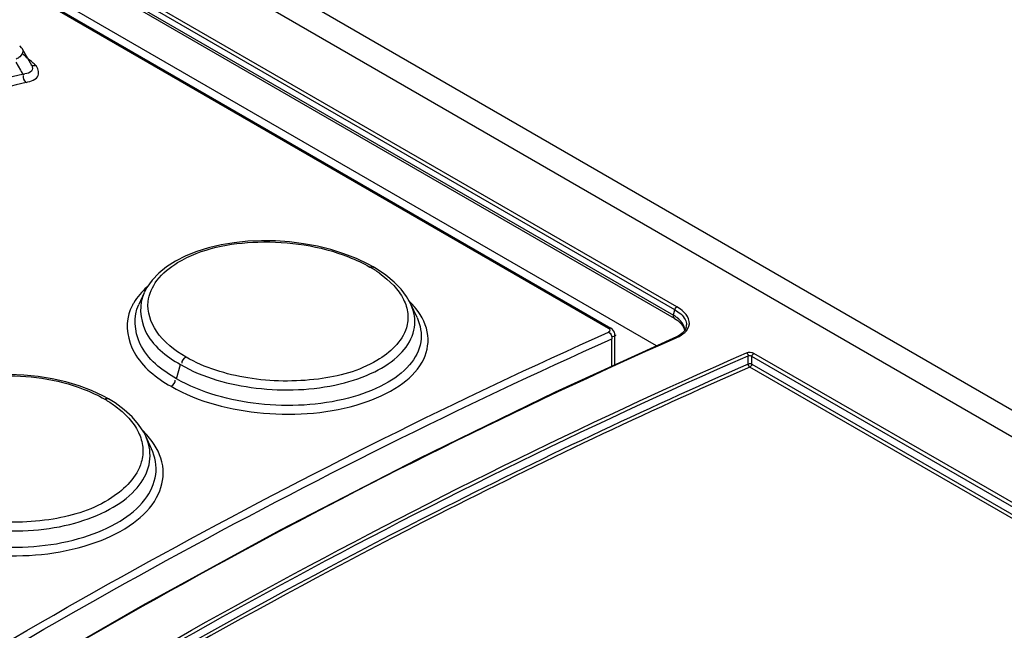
# Model space of a CAD drawing. Header units: inches. Extents: x 0 to 82.7, y 0 to 58.5.
# Tile 42 of 69: x 73.078 to 73.812, y 19.706 to 20.162. Entities that reach past the tile are written whole.
import ezdxf

# ---------------------------------------------------------------- set-up
doc = ezdxf.new("R2010")
doc.units = ezdxf.units.IN
doc.header["$LTSCALE"] = 4.547244
doc.header["$MEASUREMENT"] = 0
doc.layers.get('0').update_dxf_attribs({"linetype": 'CONTINUOUS'})

msp = doc.modelspace()

# ---------------------------------------------------------------- linework, layer by layer
at = {"color": 7, "linetype": 'CONTINUOUS'}
for p, q in [((71.00698, 21.49344), (76.70883, 18.20155)), ((70.98851, 21.48411), (76.6902, 18.19231)), ((73.5677, 19.94746), (71.76414, 20.98872)), ((71.76246, 20.98195), (73.5651, 19.94122)), ((73.56616, 19.94526), (71.7626, 20.98651)), ((73.56587, 19.93884), (71.76323, 20.97957)), ((71.74483, 20.95458), (73.51678, 19.93157)), ((71.74648, 20.95462), (73.51843, 19.9316)), ((73.55252, 19.91838), (71.75518, 20.95605)), ((73.08662, 20.12732), (73.07958, 20.1397)), ((73.07466, 20.13002), (73.07818, 20.12384)), ((73.08585, 20.12821), (73.08586, 20.1282)), ((73.07818, 20.12384), (73.07875, 20.12284)), ((73.07985, 20.12092), (73.0783, 20.12054)), ((73.07875, 20.12284), (73.07985, 20.12092)), ((73.32866, 19.98357), (73.3194, 19.98716)), ((73.33737, 19.97943), (73.32866, 19.98357)), ((73.34131, 19.97726), (73.33737, 19.97943)), ((73.34359, 19.97591), (73.3413, 19.97726)), ((73.35074, 19.97108), (73.34359, 19.97591)), ((73.3456, 19.97281), (73.35151, 19.96822)), ((73.35684, 19.96602), (73.35074, 19.97108)), ((73.35151, 19.96822), (73.35651, 19.96343)), ((73.36201, 19.96068), (73.35684, 19.96602)), ((73.36612, 19.95523), (73.36201, 19.96068)), ((73.17033, 19.95803), (73.16632, 19.94932)), ((73.36928, 19.94956), (73.36612, 19.95523)), ((73.37392, 19.93949), (73.36927, 19.94957)), ((73.37104, 19.9449), (73.36927, 19.94957)), ((73.56545, 19.94258), (73.56616, 19.94526)), ((73.57041, 19.9457), (73.5677, 19.94746)), ((73.5651, 19.94122), (73.56545, 19.94258)), ((73.56588, 19.93883), (73.56832, 19.93723)), ((73.51964, 19.93074), (73.51846, 19.93159)), ((73.56832, 19.93723), (73.5705, 19.93532)), ((73.57317, 19.93121), (73.57348, 19.92964)), ((73.57423, 19.93091), (73.57358, 19.92984)), ((73.57471, 19.93218), (73.57471, 19.93217)), ((73.51971, 19.92519), (73.51894, 19.92514)), ((73.51925, 19.90316), (73.51925, 19.92373)), ((73.52155, 19.90421), (73.52155, 19.9267)), ((73.56657, 19.9242), (73.56773, 19.92471)), ((73.6209, 19.90481), (73.62089, 19.91107)), ((73.62367, 19.90483), (73.62366, 19.91063)), ((76.44326, 18.28277), (73.62366, 19.91063)), ((76.4448, 18.28497), (73.6252, 19.91283)), ((73.1946, 19.89386), (73.19744, 19.90453)), ((76.43539, 18.27842), (73.62214, 19.90262)), ((73.62367, 19.90483), (76.4384, 18.27978)), ((73.13123, 19.88513), (73.1219, 19.88866)), ((73.13997, 19.88102), (73.13123, 19.88513)), ((73.14382, 19.8789), (73.13997, 19.88102)), ((73.14866, 19.87592), (73.14382, 19.8789)), ((73.14839, 19.87397), (73.15394, 19.86956)), ((73.15561, 19.87083), (73.14866, 19.87592)), ((73.15394, 19.86956), (73.15894, 19.86462)), ((73.16147, 19.86546), (73.15561, 19.87083)), ((73.16628, 19.85986), (73.16147, 19.86546)), ((73.17011, 19.854), (73.16628, 19.85986)), ((73.17155, 19.85114), (73.17011, 19.854)), ((73.17595, 19.84161), (73.17156, 19.85114)), ((73.17639, 19.84722), (73.17242, 19.85208))]:
    msp.add_line(p, q, dxfattribs=at)
for points in [[(73.07956, 20.13973), (73.07895, 20.14066), (73.07797, 20.14177), (73.07757, 20.14215)], [(73.3194, 19.98716), (73.30971, 19.9902), (73.29965, 19.99268), (73.28934, 19.99459), (73.27889, 19.99591), (73.26838, 19.99665), (73.25792, 19.9968), (73.24762, 19.99636), (73.23755, 19.99533), (73.22779, 19.99373), (73.21847, 19.99155), (73.20965, 19.9888), (73.20139, 19.98549), (73.19382, 19.98164), (73.18707, 19.97733), (73.18124, 19.97261), (73.17637, 19.9675), (73.17247, 19.96204), (73.17038, 19.95813)], [(73.56616, 19.94526), (73.56621, 19.94554), (73.56631, 19.94584), (73.56643, 19.94613), (73.56659, 19.94642), (73.56678, 19.94669), (73.56699, 19.94694), (73.56721, 19.94715), (73.56745, 19.94733), (73.5677, 19.94746)], [(73.52155, 19.92674), (73.52152, 19.9273), (73.52118, 19.9286), (73.52054, 19.92975), (73.51964, 19.93074)], [(73.5705, 19.93532), (73.57214, 19.93329), (73.57317, 19.93121)], [(73.57471, 19.93217), (73.57466, 19.932), (73.57423, 19.93091)], [(73.57358, 19.92984), (73.57272, 19.9288), (73.57166, 19.9278), (73.5704, 19.92686), (73.56898, 19.92599), (73.56741, 19.92519), (73.477, 19.88383)], [(73.5671, 19.92505), (73.56731, 19.92511), (73.56755, 19.92511), (73.56781, 19.92505), (73.56805, 19.92494)], [(73.61965, 19.91325), (73.61986, 19.91312), (73.62006, 19.91294), (73.62025, 19.91273), (73.62042, 19.91249), (73.62057, 19.91223), (73.62069, 19.91195), (73.62079, 19.91165), (73.62086, 19.91135), (73.62089, 19.91107)], [(73.62089, 19.91107), (73.62114, 19.91117), (73.62144, 19.91123), (73.62175, 19.91126), (73.62209, 19.91125), (73.62242, 19.9112), (73.62276, 19.91111), (73.62309, 19.91098), (73.62339, 19.91082), (73.62366, 19.91063)], [(73.62366, 19.91063), (73.62372, 19.91093), (73.62382, 19.91123), (73.62395, 19.91153), (73.62411, 19.91182), (73.6243, 19.91209), (73.62451, 19.91233), (73.62473, 19.91254), (73.62496, 19.91271), (73.6252, 19.91283)], [(73.62396, 19.9047), (73.62374, 19.9048), (73.62345, 19.90489), (73.62312, 19.90496), (73.62276, 19.905), (73.62237, 19.90502), (73.62198, 19.90501), (73.62159, 19.90497), (73.62122, 19.9049), (73.6209, 19.90481)], [(73.62231, 19.90248), (73.62208, 19.9026), (73.6219, 19.90276), (73.62175, 19.90294), (73.62162, 19.90309), (73.6215, 19.90323), (73.62136, 19.9034), (73.62122, 19.90365), (73.62109, 19.90394), (73.621, 19.90421), (73.62095, 19.90444), (73.62092, 19.90464), (73.6209, 19.90481)], [(73.62367, 19.90483), (73.62362, 19.90456), (73.62354, 19.90428), (73.62342, 19.90401), (73.62329, 19.90374), (73.62313, 19.90349), (73.62293, 19.90324), (73.6227, 19.903), (73.62243, 19.90278), (73.62214, 19.90262)], [(73.1219, 19.88866), (73.1121, 19.89158), (73.1019, 19.89391), (73.09141, 19.8956), (73.08077, 19.89666), (73.07008, 19.89708), (73.05944, 19.89685), (73.04898, 19.89598), (73.0388, 19.8945), (73.02898, 19.8924), (73.01964, 19.88972), (73.01086, 19.88646), (73.00272, 19.88266)], [(73.477, 19.88383), (73.3746, 19.83409), (73.27195, 19.78111), (73.16913, 19.72491), (73.06622, 19.66552), (72.96327, 19.60298), (72.86036, 19.53733), (72.75757, 19.46861)]]:
    msp.add_lwpolyline(points, dxfattribs=at)
for centre, radius, start, end in [((72.82247, 19.83299), 0.39751, 48.87853, 49.58342), ((72.82897, 19.84045), 0.38761, 48.24421, 48.87822), ((72.83425, 19.84637), 0.37968, 47.77796, 48.24362), ((73.07897, 20.13708), 0.01619, 273.10175, 279.0469), ((74.4924, 14.37929), 5.91283, 103.836866, 105.019985), ((74.49364, 14.37464), 5.91111, 103.812535, 105.010889), ((73.29309, 19.89787), 0.09151, 54.97639, 60.06858), ((73.19723, 19.92996), 0.04026, 149.10146, 152.90539), ((73.32152, 19.90503), 0.06605, 42.71263, 45.03802), ((73.32638, 19.90947), 0.05946, 38.25174, 42.74359), ((73.55403, 19.92079), 0.02324, 56.7181, 61.54835), ((73.55488, 19.92211), 0.02166, 54.08358, 56.69382), ((73.56757, 19.93409), 0.00739, 345.082, 0.69649), ((73.12308, 19.8072), 0.0667, 42.29941, 45.7924)]:
    msp.add_arc(centre, radius, start, end, dxfattribs=at)
for points, knots in [([(73.07958, 20.13969), (73.08058, 20.13791), (73.07854, 20.13407), (73.07595, 20.13265), (73.07504, 20.13215)], [0, 0, 0, 0, 0.662195, 1, 1, 1, 1]), ([(73.08589, 20.12823), (73.08634, 20.12786), (73.08751, 20.12734), (73.08878, 20.12738), (73.0894, 20.12754)], [0, 0, 0, 0, 0.480142, 1, 1, 1, 1]), ([(73.08662, 20.12732), (73.08729, 20.12614), (73.08706, 20.12207), (73.08328, 20.12138), (73.08152, 20.12109)], [0, 0, 0, 0, 0.430483, 1, 1, 1, 1]), ([(73.08238, 20.11482), (73.08575, 20.11572), (73.0936, 20.11784), (73.09127, 20.12577), (73.0894, 20.12754)], [0, 0, 0, 0, 0.575119, 1, 1, 1, 1]), ([(73.19535, 19.9805), (73.213, 19.99118), (73.25777, 19.99965), (73.30163, 19.99309), (73.32287, 19.98474)], [0, 0, 0, 0, 0.474593, 1, 1, 1, 1]), ([(73.33875, 19.97717), (73.33916, 19.97737), (73.34003, 19.97759), (73.34091, 19.9774), (73.34127, 19.97721)], [0, 0, 0, 0, 0.529871, 1, 1, 1, 1]), ([(73.17032, 19.95803), (73.1664, 19.94948), (73.16822, 19.92458), (73.18692, 19.91061), (73.19744, 19.90453)], [0, 0, 0, 0, 0.436274, 1, 1, 1, 1]), ([(73.1946, 19.89386), (73.18365, 19.90018), (73.16425, 19.91463), (73.16225, 19.94047), (73.16631, 19.94932)], [0, 0, 0, 0, 0.56489, 1, 1, 1, 1]), ([(73.20161, 19.91011), (73.19314, 19.915), (73.17871, 19.92575), (73.17256, 19.94384), (73.17341, 19.95139)], [0, 0, 0, 0, 0.562645, 1, 1, 1, 1]), ([(73.19044, 19.8883), (73.21114, 19.87635), (73.25989, 19.86435), (73.31992, 19.86883), (73.35965, 19.88624), (73.37896, 19.90375), (73.38456, 19.92701), (73.37761, 19.94052), (73.37307, 19.94629)], [0, 0, 0, 0, 0.294947, 0.599335, 0.725296, 0.825608, 0.909447, 1, 1, 1, 1]), ([(73.19744, 19.90453), (73.21452, 19.89467), (73.25488, 19.88377), (73.30546, 19.88559), (73.34145, 19.89757), (73.36105, 19.91014), (73.3727, 19.92679), (73.37265, 19.93949), (73.37104, 19.9449)], [0, 0, 0, 0, 0.284941, 0.586594, 0.718744, 0.828948, 0.918376, 1, 1, 1, 1]), ([(73.15892, 19.9422), (73.15615, 19.933), (73.16094, 19.90848), (73.17965, 19.89453), (73.19044, 19.8883)], [0, 0, 0, 0, 0.435508, 1, 1, 1, 1]), ([(73.37392, 19.93949), (73.37648, 19.93394), (73.37879, 19.9207), (73.36847, 19.9019), (73.34865, 19.88793), (73.3109, 19.87429), (73.25665, 19.87178), (73.21307, 19.8832), (73.1946, 19.89386)], [0, 0, 0, 0, 0.082974, 0.16927, 0.275902, 0.406291, 0.710267, 1, 1, 1, 1]), ([(73.566, 19.93904), (73.56568, 19.93925), (73.56512, 19.93993), (73.56504, 19.94079), (73.5651, 19.94122)], [0, 0, 0, 0, 0.467127, 1, 1, 1, 1]), ([(73.57357, 19.9284), (73.57536, 19.93005), (73.57832, 19.93476), (73.5761, 19.93985), (73.57459, 19.94178)], [0, 0, 0, 0, 0.497549, 1, 1, 1, 1]), ([(73.57391, 19.93807), (73.57423, 19.93745), (73.57475, 19.93619), (73.57495, 19.93483), (73.57496, 19.93418)], [0, 0, 0, 0, 0.515807, 1, 1, 1, 1]), ([(73.36596, 19.93188), (73.36282, 19.92143), (73.34106, 19.90215), (73.29836, 19.89133), (73.24875, 19.89189), (73.21565, 19.902), (73.20161, 19.91011)], [0, 0, 0, 0, 0.181987, 0.436874, 0.729703, 1, 1, 1, 1]), ([(73.51843, 19.93161), (73.51821, 19.93173), (73.51763, 19.93186), (73.51706, 19.9317), (73.51678, 19.93157)], [0, 0, 0, 0, 0.443701, 1, 1, 1, 1]), ([(73.51678, 19.93157), (73.51729, 19.93127), (73.51823, 19.93012), (73.51729, 19.92894), (73.51678, 19.92871)], [0, 0, 0, 0, 0.515344, 1, 1, 1, 1]), ([(73.57367, 19.92987), (73.57364, 19.93054), (73.57345, 19.9319), (73.57298, 19.9332), (73.57268, 19.93382)], [0, 0, 0, 0, 0.492878, 1, 1, 1, 1]), ([(73.57471, 19.93217), (73.57459, 19.93173), (73.57427, 19.93085), (73.5738, 19.93003), (73.57354, 19.92963)], [0, 0, 0, 0, 0.489034, 1, 1, 1, 1]), ([(72.64759, 19.42689), (72.71881, 19.47724), (72.9963, 19.6646), (73.29078, 19.82753), (73.51678, 19.92871)], [0, 0, 0, 0, 0.260503, 1, 1, 1, 1]), ([(72.65068, 19.42227), (72.72185, 19.47259), (72.99915, 19.65981), (73.29341, 19.82263), (73.51925, 19.92373)], [0, 0, 0, 0, 0.260503, 1, 1, 1, 1]), ([(72.66744, 19.40493), (72.74107, 19.45733), (73.02769, 19.65186), (73.3325, 19.8204), (73.56657, 19.9242)], [0, 0, 0, 0, 0.260858, 1, 1, 1, 1]), ([(73.52202, 19.92668), (73.52203, 19.92633), (73.52141, 19.92534), (73.52034, 19.92526), (73.51971, 19.92519)], [0, 0, 0, 0, 0.360215, 1, 1, 1, 1]), ([(72.68296, 19.37246), (72.7596, 19.42742), (73.05761, 19.63092), (73.37542, 19.80639), (73.61965, 19.91325)], [0, 0, 0, 0, 0.261316, 1, 1, 1, 1]), ([(72.68447, 19.37043), (72.76109, 19.42537), (73.05901, 19.62882), (73.37674, 19.80421), (73.62089, 19.91107)], [0, 0, 0, 0, 0.261312, 1, 1, 1, 1]), ([(73.6209, 19.90481), (73.5423, 19.8704), (73.2175, 19.71651), (72.91065, 19.52596), (72.68833, 19.3667)], [0, 0, 0, 0, 0.238823, 1, 1, 1, 1]), ([(73.62213, 19.90262), (73.54363, 19.86827), (73.21927, 19.71456), (72.91279, 19.52433), (72.69074, 19.36533)], [0, 0, 0, 0, 0.238827, 1, 1, 1, 1]), ([(73.00364, 19.88127), (73.02119, 19.89096), (73.06322, 19.89959), (73.10513, 19.89382), (73.12499, 19.88625)], [0, 0, 0, 0, 0.485311, 1, 1, 1, 1]), ([(73.14105, 19.87871), (73.14156, 19.87898), (73.14239, 19.87944), (73.14366, 19.87932), (73.14387, 19.87896)], [0, 0, 0, 0, 0.580531, 1, 1, 1, 1]), ([(72.99294, 19.78127), (73.01353, 19.7697), (73.06216, 19.75808), (73.12197, 19.76489), (73.1617, 19.78397), (73.18087, 19.80296), (73.18713, 19.82679), (73.18079, 19.84118), (73.17639, 19.84722)], [0, 0, 0, 0, 0.288327, 0.589253, 0.716963, 0.820867, 0.908663, 1, 1, 1, 1]), ([(72.99993, 19.79812), (73.01688, 19.78833), (73.05739, 19.77795), (73.10797, 19.78142), (73.14385, 19.79499), (73.1635, 19.80882), (73.17508, 19.82647), (73.17522, 19.83973), (73.17364, 19.84545)], [0, 0, 0, 0, 0.27935, 0.577306, 0.709904, 0.822349, 0.915331, 1, 1, 1, 1]), ([(72.99689, 19.78672), (73.01532, 19.77606), (73.05941, 19.76533), (73.11392, 19.7701), (73.15159, 19.78588), (73.17129, 19.80163), (73.18113, 19.82182), (73.17866, 19.83575), (73.17595, 19.84161)], [0, 0, 0, 0, 0.283892, 0.584119, 0.714869, 0.823777, 0.913897, 1, 1, 1, 1]), ([(73.16825, 19.83169), (73.16512, 19.82069), (73.1439, 19.79988), (73.10086, 19.78678), (73.05108, 19.78584), (73.01784, 19.79552), (73.00388, 19.80358)], [0, 0, 0, 0, 0.188721, 0.444814, 0.734188, 1, 1, 1, 1])]:
    msp.add_open_spline(points, degree=3, knots=knots, dxfattribs=at)
for points in [[(73.08238, 20.11482), (73.08108, 20.11606), (73.07989, 20.11819), (73.08048, 20.11989)], [(73.32287, 19.98474), (73.32833, 19.9826), (73.33367, 19.9801), (73.33875, 19.97717)], [(73.17996, 19.96713), (73.18404, 19.97256), (73.18954, 19.97698), (73.19535, 19.9805)], [(73.17341, 19.95139), (73.17404, 19.95704), (73.17654, 19.96259), (73.17996, 19.96713)], [(73.17236, 19.96212), (73.16862, 19.95879), (73.16525, 19.95493), (73.16268, 19.95063)], [(73.35651, 19.96343), (73.35938, 19.96034), (73.36194, 19.95687), (73.36382, 19.95309)], [(73.36382, 19.95309), (73.36547, 19.94978), (73.36662, 19.94614), (73.36699, 19.94246)], [(73.16139, 19.9483), (73.16039, 19.94635), (73.15955, 19.9443), (73.15892, 19.9422)], [(73.56616, 19.94526), (73.56924, 19.94355), (73.57227, 19.94119), (73.57391, 19.93807)], [(73.57459, 19.94178), (73.57341, 19.94328), (73.57196, 19.94458), (73.57041, 19.9457)], [(73.36699, 19.94246), (73.36735, 19.93894), (73.36699, 19.93528), (73.36596, 19.93188)], [(73.57268, 19.93382), (73.57159, 19.93616), (73.56968, 19.93814), (73.56759, 19.93966)], [(73.51678, 19.92871), (73.51838, 19.92779), (73.51942, 19.92558), (73.51925, 19.92373)], [(73.56773, 19.92471), (73.56983, 19.92564), (73.57188, 19.92684), (73.57357, 19.9284)], [(73.20161, 19.91011), (73.19995, 19.90926), (73.19786, 19.90726), (73.19845, 19.90549)], [(73.61965, 19.91325), (73.62135, 19.914), (73.62359, 19.91376), (73.6252, 19.91283)], [(73.12499, 19.88625), (73.13052, 19.88415), (73.13593, 19.88166), (73.14105, 19.87871)], [(73.19044, 19.8883), (73.1921, 19.88915), (73.1942, 19.89115), (73.19361, 19.89293)], [(73.14105, 19.87871), (73.14357, 19.87725), (73.14603, 19.87567), (73.14839, 19.87397)], [(73.15894, 19.86462), (73.16182, 19.86142), (73.16435, 19.85782), (73.1662, 19.85393)], [(73.1662, 19.85393), (73.16784, 19.85046), (73.16896, 19.84666), (73.16931, 19.84284)], [(73.17364, 19.84545), (73.17311, 19.8474), (73.1724, 19.84931), (73.17155, 19.85114)], [(73.16931, 19.84284), (73.16965, 19.83912), (73.16927, 19.83528), (73.16825, 19.83169)]]:
    msp.add_open_spline(points, degree=3, dxfattribs=at)

doc.saveas('drawing.dxf')
